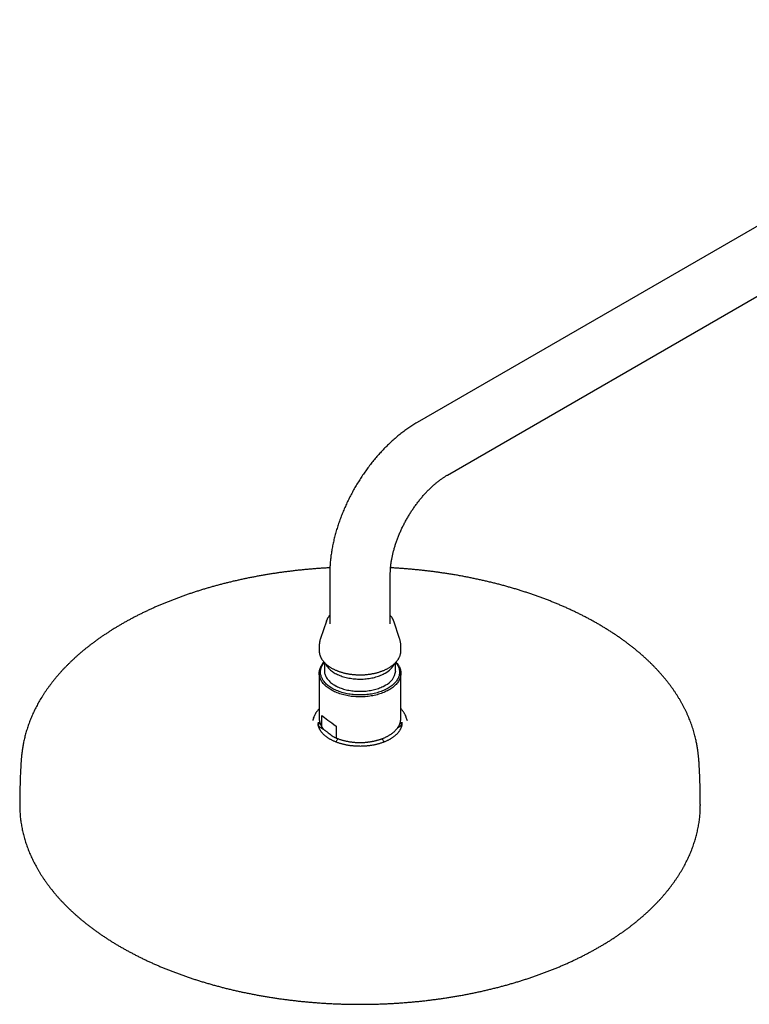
# Model space of a CAD drawing. Header units: millimetres. Extents: x 8 to 1577, y 12 to 2536.
# Tile 22 of 54: x 1059 to 1274, y 926 to 1215. Entities that reach past the tile are written whole.
import ezdxf

# ---------------------------------------------------------------- set-up
doc = ezdxf.new("R2010")
doc.units = ezdxf.units.MM

msp = doc.modelspace()

# ---------------------------------------------------------------- linework, layer by layer
at = {"color": 7, "linetype": 'Continuous', "lineweight": 30}
for p, q in [((1381.17, 1214.81), (1176.11, 1096.43)), ((1185.01, 1081.02), (1390.07, 1199.4)), ((1150.45, 1051.98), (1150.45, 1037.29)), ((1168.25, 1037.29), (1168.25, 1051.98)), ((1149.45, 1038.15), (1147.73, 1033)), ((1149.45, 1038.15), (1149.46, 1038.17)), ((1170.96, 1033), (1169.24, 1038.15)), ((1169.24, 1038.15), (1169.24, 1038.15)), ((1147.35, 1030.65), (1147.35, 1029.45)), ((1171.35, 1029.45), (1171.35, 1030.65)), ((1148.87, 1025.97), (1148.87, 1023.55)), ((1169.82, 1023.55), (1169.82, 1025.97)), ((1147.35, 1022.8), (1147.35, 1009.6)), ((1171.35, 1009.6), (1171.35, 1022.8)), ((1151.94, 1019.27), (1152.3, 1019.06)), ((1166.39, 1019.06), (1166.76, 1019.27)), ((1145.74, 1009.82), (1145.49, 1009.04)), ((1147.35, 1009.6), (1147.35, 1009.6)), ((1148.16, 1007.09), (1148.16, 1010.4)), ((1171.35, 1009.6), (1171.35, 1009.61)), ((1172.94, 1009.84), (1172.95, 1009.82)), ((1173.21, 1009.04), (1172.95, 1009.82)), ((1147.14, 1007.29), (1148.62, 1006.43)), ((1152.37, 1007.28), (1152.37, 1003.97)), ((1170.47, 1006.91), (1171.57, 1007.54))]:
    msp.add_line(p, q, dxfattribs=at)
at = {"color": 7, "linetype": 'Continuous', "lineweight": 30, "flags": 128}
for points in [[(1147.35, 1029.45), (1147.35, 1029.35), (1147.35, 1029.24)], [(1171.34, 1029.25), (1171.35, 1029.41), (1171.35, 1029.45)], [(1166.71, 1017.33), (1166.35, 1017.17), (1165.97, 1017.02), (1165.59, 1016.88), (1165.19, 1016.75), (1164.79, 1016.62), (1164.38, 1016.51), (1163.96, 1016.4), (1163.53, 1016.31), (1163.1, 1016.22), (1162.67, 1016.14), (1162.23, 1016.07), (1161.78, 1016.02), (1161.33, 1015.97), (1160.88, 1015.93), (1160.42, 1015.9), (1159.97, 1015.88), (1159.51, 1015.87), (1159.05, 1015.87), (1158.6, 1015.88), (1158.14, 1015.91), (1157.69, 1015.94), (1157.24, 1015.98), (1156.79, 1016.03), (1156.35, 1016.09), (1155.91, 1016.16), (1155.47, 1016.24), (1155.04, 1016.33), (1154.62, 1016.43), (1154.2, 1016.54), (1153.79, 1016.66), (1153.39, 1016.78), (1153, 1016.92), (1152.62, 1017.06), (1152.24, 1017.22), (1151.88, 1017.38), (1151.53, 1017.54), (1151.19, 1017.72), (1150.86, 1017.9), (1150.54, 1018.09), (1150.24, 1018.29), (1149.95, 1018.49), (1149.67, 1018.7), (1149.41, 1018.92), (1149.16, 1019.14), (1148.92, 1019.37), (1148.7, 1019.6), (1148.5, 1019.83), (1148.31, 1020.07), (1148.14, 1020.32), (1147.99, 1020.57), (1147.85, 1020.82), (1147.72, 1021.07), (1147.62, 1021.33), (1147.53, 1021.59), (1147.46, 1021.85), (1147.41, 1022.11), (1147.37, 1022.37), (1147.35, 1022.64), (1147.35, 1022.9), (1147.36, 1023.16), (1147.4, 1023.43), (1147.45, 1023.69), (1147.51, 1023.95), (1147.6, 1024.21), (1147.7, 1024.47), (1147.82, 1024.72), (1147.95, 1024.97), (1148.11, 1025.22), (1148.27, 1025.47), (1148.46, 1025.71), (1148.66, 1025.95), (1148.77, 1026.07)], [(1169.84, 1025.98), (1169.9, 1025.91), (1170.08, 1025.67), (1170.24, 1025.43), (1170.39, 1025.18), (1170.52, 1024.93), (1170.63, 1024.68), (1170.72, 1024.43), (1170.8, 1024.17), (1170.87, 1023.91), (1170.91, 1023.66), (1170.94, 1023.4), (1170.95, 1023.14), (1170.94, 1022.88), (1170.91, 1022.62), (1170.87, 1022.36), (1170.81, 1022.1), (1170.73, 1021.85), (1170.64, 1021.59), (1170.53, 1021.34), (1170.4, 1021.09), (1170.25, 1020.85), (1170.09, 1020.6), (1169.92, 1020.37), (1169.72, 1020.13), (1169.51, 1019.9), (1169.29, 1019.68), (1169.05, 1019.46), (1168.8, 1019.24), (1168.53, 1019.03), (1168.25, 1018.83), (1167.95, 1018.63), (1167.64, 1018.44), (1167.32, 1018.26), (1166.99, 1018.09), (1166.65, 1017.92), (1166.29, 1017.76), (1165.92, 1017.61), (1165.55, 1017.47), (1165.16, 1017.33), (1164.77, 1017.21), (1164.37, 1017.09), (1163.96, 1016.98), (1163.54, 1016.88), (1163.12, 1016.79), (1162.69, 1016.71), (1162.26, 1016.64), (1161.82, 1016.58), (1161.38, 1016.53), (1160.94, 1016.49), (1160.49, 1016.46), (1160.04, 1016.44), (1159.59, 1016.43), (1159.14, 1016.43), (1158.69, 1016.44), (1158.24, 1016.46), (1157.8, 1016.49), (1157.35, 1016.53), (1156.91, 1016.58), (1156.47, 1016.64), (1156.04, 1016.71), (1155.61, 1016.79), (1155.19, 1016.87), (1154.77, 1016.97), (1154.36, 1017.08), (1153.96, 1017.19), (1153.56, 1017.32), (1153.18, 1017.45), (1152.8, 1017.6), (1152.44, 1017.75), (1152.08, 1017.91), (1151.73, 1018.07), (1151.4, 1018.25), (1151.08, 1018.43), (1150.77, 1018.62), (1150.47, 1018.81), (1150.19, 1019.01), (1149.92, 1019.22), (1149.67, 1019.44), (1149.43, 1019.65), (1149.2, 1019.88), (1148.99, 1020.11), (1148.79, 1020.34), (1148.62, 1020.58), (1148.45, 1020.82), (1148.31, 1021.07), (1148.18, 1021.32), (1148.06, 1021.57), (1147.97, 1021.82), (1147.89, 1022.08), (1147.83, 1022.34), (1147.78, 1022.59), (1147.76, 1022.85), (1147.75, 1023.11), (1147.75, 1023.37), (1147.78, 1023.63), (1147.82, 1023.89), (1147.88, 1024.15), (1147.96, 1024.4), (1148.05, 1024.66), (1148.17, 1024.91), (1148.29, 1025.16), (1148.44, 1025.4), (1148.6, 1025.65), (1148.78, 1025.89), (1148.86, 1025.98)], [(1149.2, 1025.63), (1149.26, 1025.49), (1149.39, 1025.26), (1149.53, 1025.02), (1149.69, 1024.79), (1149.86, 1024.57), (1150.05, 1024.35), (1150.25, 1024.13), (1150.47, 1023.92), (1150.71, 1023.71), (1150.96, 1023.51), (1151.22, 1023.32), (1151.5, 1023.13), (1151.79, 1022.95), (1152.09, 1022.77), (1152.4, 1022.61), (1152.73, 1022.45), (1153.07, 1022.3), (1153.41, 1022.15), (1153.77, 1022.02), (1154.14, 1021.89), (1154.51, 1021.77), (1154.9, 1021.66), (1155.29, 1021.56), (1155.68, 1021.47), (1156.09, 1021.39), (1156.5, 1021.32), (1156.91, 1021.25), (1157.33, 1021.2), (1157.75, 1021.16), (1158.17, 1021.13), (1158.6, 1021.1), (1159.03, 1021.09), (1159.45, 1021.09), (1159.88, 1021.1), (1160.31, 1021.11), (1160.73, 1021.14), (1161.15, 1021.18), (1161.57, 1021.23), (1161.99, 1021.28), (1162.4, 1021.35), (1162.81, 1021.43), (1163.21, 1021.51), (1163.6, 1021.61), (1163.99, 1021.72), (1164.37, 1021.83), (1164.74, 1021.95), (1165.1, 1022.08), (1165.45, 1022.22), (1165.8, 1022.37), (1166.13, 1022.53), (1166.45, 1022.69), (1166.76, 1022.86)], [(1169.92, 1026.07), (1170.09, 1025.88), (1170.29, 1025.64), (1170.47, 1025.4), (1170.63, 1025.15), (1170.78, 1024.9), (1170.91, 1024.65), (1171.02, 1024.4), (1171.12, 1024.14), (1171.2, 1023.88), (1171.26, 1023.62), (1171.31, 1023.36), (1171.34, 1023.09), (1171.35, 1022.83), (1171.34, 1022.56), (1171.32, 1022.3), (1171.27, 1022.04), (1171.22, 1021.78), (1171.14, 1021.52), (1171.05, 1021.26), (1170.94, 1021), (1170.81, 1020.75), (1170.67, 1020.5), (1170.51, 1020.25), (1170.33, 1020.01), (1170.14, 1019.77), (1169.93, 1019.53), (1169.71, 1019.3), (1169.47, 1019.08), (1169.22, 1018.86), (1168.95, 1018.64), (1168.67, 1018.44), (1168.37, 1018.23), (1168.07, 1018.04), (1167.75, 1017.85), (1167.41, 1017.67), (1167.07, 1017.5), (1166.71, 1017.33)], [(1148.87, 1023.55), (1148.87, 1023.36), (1148.9, 1023.12), (1148.93, 1022.87), (1148.99, 1022.63), (1149.07, 1022.38), (1149.16, 1022.14), (1149.26, 1021.9), (1149.39, 1021.67), (1149.53, 1021.44), (1149.69, 1021.21), (1149.86, 1020.98), (1150.05, 1020.76), (1150.25, 1020.54), (1150.47, 1020.33), (1150.71, 1020.12), (1150.96, 1019.92), (1151.22, 1019.73), (1151.5, 1019.54), (1151.79, 1019.36), (1152.09, 1019.19), (1152.4, 1019.02), (1152.73, 1018.86), (1153.07, 1018.71), (1153.41, 1018.56), (1153.77, 1018.43), (1154.14, 1018.3), (1154.51, 1018.18), (1154.9, 1018.07), (1155.29, 1017.97), (1155.68, 1017.88), (1156.09, 1017.8), (1156.5, 1017.73), (1156.91, 1017.67), (1157.33, 1017.61), (1157.75, 1017.57), (1158.17, 1017.54), (1158.6, 1017.52), (1159.03, 1017.5), (1159.45, 1017.5), (1159.88, 1017.51), (1160.31, 1017.53), (1160.73, 1017.55), (1161.15, 1017.59), (1161.57, 1017.64), (1161.99, 1017.7), (1162.4, 1017.76), (1162.81, 1017.84), (1163.21, 1017.93), (1163.6, 1018.02), (1163.99, 1018.13), (1164.37, 1018.24), (1164.74, 1018.36), (1165.1, 1018.49), (1165.45, 1018.63), (1165.8, 1018.78), (1166.13, 1018.94), (1166.45, 1019.1), (1166.76, 1019.27)], [(1145.69, 1009.65), (1145.77, 1009.91), (1145.82, 1010.04)], [(1059.35, 984.21), (1059.35, 984.13), (1059.35, 983.86)], [(1259.34, 983.87), (1259.35, 984.13), (1259.35, 984.21)]]:
    msp.add_lwpolyline(points, dxfattribs=at)
at = {"color": 7, "linetype": 'Continuous', "lineweight": 30}
for centre, radius, start, end in [((1163.85, 1028.47), 6.32, 297.3698, 333.3279), ((1164.61, 1024.05), 5.24, 294.1604, 354.5195), ((1151.12, 1008.3), 4.12, 178.3431, 184.253), ((1151.56, 1006.64), 4.53, 154.6162, 169.8291), ((1167.13, 1006.64), 4.54, 9.9884, 25.3906), ((1167.57, 1008.3), 4.12, 355.7438, 1.6647)]:
    msp.add_arc(centre, radius, start, end, dxfattribs=at)
msp.add_ellipse((1159.35, 1003.53), major_axis=(11.99, -7.76), ratio=0.053572, start_param=3.547703, end_param=4.127077, dxfattribs=at)
for points, knots in [([(1176.11, 1096.43), (1176, 1096.37), (1175.69, 1096.19), (1175.17, 1095.88), (1174.57, 1095.5), (1173.98, 1095.11), (1173.39, 1094.71), (1172.8, 1094.29), (1172.21, 1093.87), (1171.63, 1093.43), (1171.06, 1092.98), (1170.49, 1092.52), (1169.92, 1092.04), (1169.36, 1091.56), (1168.81, 1091.07), (1168.26, 1090.56), (1167.72, 1090.05), (1167.18, 1089.52), (1166.65, 1088.99), (1166.12, 1088.45), (1165.6, 1087.89), (1165.09, 1087.33), (1164.58, 1086.76), (1164.08, 1086.19), (1163.59, 1085.6), (1163.1, 1085.01), (1162.62, 1084.4), (1162.15, 1083.8), (1161.69, 1083.18), (1161.23, 1082.56), (1160.78, 1081.93), (1160.34, 1081.29), (1159.9, 1080.65), (1159.48, 1080), (1159.06, 1079.34), (1158.65, 1078.68), (1158.25, 1078.02), (1157.85, 1077.34), (1157.47, 1076.67), (1157.09, 1075.99), (1156.72, 1075.3), (1156.37, 1074.61), (1156.02, 1073.92), (1155.68, 1073.22), (1155.35, 1072.52), (1155.03, 1071.81), (1154.72, 1071.11), (1154.41, 1070.4), (1154.12, 1069.68), (1153.84, 1068.97), (1153.57, 1068.25), (1153.31, 1067.53), (1153.06, 1066.81), (1152.82, 1066.08), (1152.59, 1065.36), (1152.37, 1064.63), (1152.16, 1063.91), (1151.97, 1063.18), (1151.78, 1062.45), (1151.61, 1061.72), (1151.45, 1060.99), (1151.3, 1060.27), (1151.16, 1059.54), (1151.03, 1058.81), (1150.92, 1058.09), (1150.81, 1057.36), (1150.72, 1056.64), (1150.64, 1055.92), (1150.58, 1055.2), (1150.53, 1054.48), (1150.49, 1053.77), (1150.46, 1053.06), (1150.45, 1052.46), (1150.45, 1052.11), (1150.45, 1051.98)], [0, 0, 0, 0, 0.007842, 0.022061, 0.036277, 0.050494, 0.06471, 0.078922, 0.093127, 0.107323, 0.121509, 0.135684, 0.149847, 0.163996, 0.178131, 0.192251, 0.206358, 0.220449, 0.234526, 0.248589, 0.262638, 0.276674, 0.290696, 0.304706, 0.318705, 0.332692, 0.346668, 0.360635, 0.374594, 0.388544, 0.402487, 0.416424, 0.430355, 0.444281, 0.458204, 0.472125, 0.486043, 0.49996, 0.513878, 0.527796, 0.541716, 0.555638, 0.569564, 0.583493, 0.597428, 0.61137, 0.625318, 0.639274, 0.653239, 0.667213, 0.681199, 0.695195, 0.709203, 0.723225, 0.73726, 0.751309, 0.765374, 0.779453, 0.793549, 0.807661, 0.821789, 0.835934, 0.850096, 0.864275, 0.878469, 0.89268, 0.906905, 0.921144, 0.935396, 0.94966, 0.963932, 0.978211, 0.992495, 1, 1, 1, 1]), ([(1168.25, 1051.98), (1168.25, 1052.05), (1168.25, 1052.25), (1168.25, 1052.58), (1168.27, 1052.98), (1168.29, 1053.39), (1168.33, 1053.81), (1168.37, 1054.24), (1168.42, 1054.68), (1168.47, 1055.13), (1168.54, 1055.59), (1168.62, 1056.05), (1168.7, 1056.52), (1168.8, 1057), (1168.9, 1057.48), (1169.01, 1057.97), (1169.13, 1058.46), (1169.27, 1058.96), (1169.41, 1059.47), (1169.56, 1059.97), (1169.72, 1060.48), (1169.88, 1061), (1170.06, 1061.51), (1170.25, 1062.03), (1170.45, 1062.55), (1170.65, 1063.07), (1170.86, 1063.59), (1171.09, 1064.12), (1171.32, 1064.64), (1171.56, 1065.16), (1171.8, 1065.68), (1172.06, 1066.2), (1172.32, 1066.71), (1172.59, 1067.23), (1172.87, 1067.74), (1173.15, 1068.25), (1173.45, 1068.75), (1173.75, 1069.25), (1174.05, 1069.75), (1174.36, 1070.24), (1174.68, 1070.72), (1175, 1071.2), (1175.33, 1071.67), (1175.66, 1072.14), (1176, 1072.6), (1176.34, 1073.05), (1176.69, 1073.5), (1177.04, 1073.93), (1177.39, 1074.36), (1177.75, 1074.78), (1178.11, 1075.19), (1178.47, 1075.59), (1178.84, 1075.98), (1179.2, 1076.37), (1179.57, 1076.74), (1179.93, 1077.1), (1180.3, 1077.45), (1180.67, 1077.79), (1181.04, 1078.12), (1181.4, 1078.44), (1181.77, 1078.74), (1182.13, 1079.04), (1182.49, 1079.32), (1182.85, 1079.59), (1183.21, 1079.85), (1183.56, 1080.1), (1183.91, 1080.34), (1184.26, 1080.56), (1184.59, 1080.77), (1184.84, 1080.92), (1184.98, 1081), (1185.01, 1081.02)], [0, 0, 0, 0, 0.007492, 0.021715, 0.035968, 0.05026, 0.06459, 0.078961, 0.093371, 0.107822, 0.122313, 0.136843, 0.151412, 0.166019, 0.180663, 0.195343, 0.210057, 0.224805, 0.239585, 0.254396, 0.269236, 0.284103, 0.298996, 0.313914, 0.328854, 0.343815, 0.358795, 0.373793, 0.388806, 0.403834, 0.418874, 0.433925, 0.448984, 0.46405, 0.479122, 0.494198, 0.509275, 0.524352, 0.539427, 0.554498, 0.569563, 0.58462, 0.599669, 0.614706, 0.62973, 0.64474, 0.659734, 0.674709, 0.689665, 0.7046, 0.719512, 0.734398, 0.749259, 0.764092, 0.778895, 0.793667, 0.808407, 0.823113, 0.837783, 0.852418, 0.867015, 0.881574, 0.896094, 0.910574, 0.925013, 0.939412, 0.953771, 0.968089, 0.982368, 0.995839, 1, 1, 1, 1]), ([(1150.49, 1053.79), (1150.2, 1053.78), (1149.54, 1053.74), (1148.52, 1053.68), (1147.4, 1053.6), (1146.28, 1053.52), (1145.15, 1053.43), (1144.02, 1053.33), (1142.88, 1053.23), (1141.74, 1053.11), (1140.59, 1052.99), (1139.45, 1052.85), (1138.3, 1052.71), (1137.15, 1052.57), (1136, 1052.41), (1134.86, 1052.24), (1133.71, 1052.07), (1132.56, 1051.89), (1131.42, 1051.7), (1130.28, 1051.5), (1129.14, 1051.29), (1128.01, 1051.08), (1126.87, 1050.86), (1125.74, 1050.62), (1124.62, 1050.39), (1123.5, 1050.14), (1122.38, 1049.88), (1121.26, 1049.62), (1120.16, 1049.35), (1119.05, 1049.07), (1117.95, 1048.78), (1116.86, 1048.48), (1115.77, 1048.18), (1114.69, 1047.87), (1113.61, 1047.55), (1112.54, 1047.22), (1111.48, 1046.89), (1110.42, 1046.55), (1109.37, 1046.2), (1108.33, 1045.84), (1107.29, 1045.47), (1106.26, 1045.1), (1105.24, 1044.72), (1104.23, 1044.33), (1103.22, 1043.94), (1102.22, 1043.54), (1101.23, 1043.13), (1100.25, 1042.71), (1099.28, 1042.29), (1098.32, 1041.86), (1097.36, 1041.42), (1096.41, 1040.97), (1095.48, 1040.52), (1094.55, 1040.07), (1093.63, 1039.6), (1092.72, 1039.13), (1091.83, 1038.65), (1090.94, 1038.17), (1090.06, 1037.68), (1089.19, 1037.18), (1088.33, 1036.68), (1087.49, 1036.17), (1086.65, 1035.65), (1085.83, 1035.13), (1085.01, 1034.6), (1084.21, 1034.07), (1083.42, 1033.53), (1082.63, 1032.99), (1081.86, 1032.43), (1081.11, 1031.88), (1080.36, 1031.32), (1079.63, 1030.75), (1078.9, 1030.18), (1078.19, 1029.6), (1077.5, 1029.02), (1076.81, 1028.43), (1076.14, 1027.84), (1075.47, 1027.24), (1074.83, 1026.64), (1074.19, 1026.03), (1073.57, 1025.42), (1072.96, 1024.8), (1072.36, 1024.18), (1071.77, 1023.56), (1071.2, 1022.93), (1070.65, 1022.29), (1070.1, 1021.65), (1069.57, 1021.01), (1069.05, 1020.37), (1068.55, 1019.72), (1068.06, 1019.06), (1067.58, 1018.41), (1067.11, 1017.74), (1066.66, 1017.08), (1066.23, 1016.41), (1065.81, 1015.74), (1065.4, 1015.06), (1065, 1014.39), (1064.62, 1013.71), (1064.26, 1013.02), (1063.91, 1012.33), (1063.57, 1011.64), (1063.24, 1010.95), (1062.94, 1010.25), (1062.64, 1009.56), (1062.36, 1008.85), (1062.09, 1008.15), (1061.84, 1007.45), (1061.61, 1006.74), (1061.39, 1006.04), (1061.18, 1005.34), (1060.99, 1004.64), (1060.81, 1003.95), (1060.65, 1003.27), (1060.51, 1002.61), (1060.39, 1001.97), (1060.28, 1001.36), (1060.18, 1000.77), (1060.1, 1000.23), (1060.03, 999.72), (1059.97, 999.24), (1059.92, 998.8), (1059.88, 998.39), (1059.84, 998), (1059.81, 997.64), (1059.78, 997.3), (1059.76, 996.97), (1059.74, 996.66), (1059.72, 996.46), (1059.72, 996.36)], [0, 0, 0, 0, 0.006041, 0.013773, 0.021585, 0.029465, 0.037404, 0.045392, 0.053425, 0.061496, 0.069601, 0.077736, 0.085899, 0.094085, 0.102293, 0.110522, 0.118768, 0.127031, 0.135308, 0.1436, 0.151905, 0.160221, 0.168548, 0.176885, 0.185232, 0.193587, 0.201951, 0.210322, 0.218701, 0.227086, 0.235477, 0.243874, 0.252277, 0.260684, 0.269097, 0.277514, 0.285936, 0.294361, 0.30279, 0.311223, 0.31966, 0.328099, 0.336541, 0.344987, 0.353435, 0.361885, 0.370338, 0.378793, 0.38725, 0.395709, 0.404169, 0.412632, 0.421096, 0.429561, 0.438028, 0.446496, 0.454965, 0.463435, 0.471905, 0.480377, 0.48885, 0.497323, 0.505796, 0.51427, 0.522744, 0.531219, 0.539694, 0.548168, 0.556643, 0.565117, 0.573592, 0.582066, 0.590539, 0.599012, 0.607484, 0.615956, 0.624427, 0.632896, 0.641365, 0.649832, 0.658298, 0.666763, 0.675226, 0.683687, 0.692146, 0.700603, 0.709057, 0.717509, 0.725959, 0.734405, 0.742848, 0.751287, 0.759723, 0.768154, 0.77658, 0.785001, 0.793417, 0.801825, 0.810227, 0.81862, 0.827003, 0.835374, 0.843733, 0.852075, 0.860398, 0.868696, 0.876965, 0.885196, 0.893376, 0.901492, 0.909521, 0.917432, 0.925186, 0.932731, 0.940002, 0.946931, 0.953452, 0.959516, 0.965098, 0.970198, 0.974838, 0.979052, 0.982881, 0.986367, 0.989551, 0.992472, 0.995165, 0.997663, 1, 1, 1, 1]), ([(1258.97, 996.36), (1258.97, 996.45), (1258.96, 996.64), (1258.94, 996.93), (1258.92, 997.23), (1258.89, 997.54), (1258.86, 997.87), (1258.83, 998.22), (1258.8, 998.59), (1258.75, 998.99), (1258.7, 999.41), (1258.64, 999.87), (1258.58, 1000.36), (1258.49, 1000.89), (1258.4, 1001.46), (1258.29, 1002.06), (1258.16, 1002.71), (1258.01, 1003.4), (1257.84, 1004.11), (1257.65, 1004.85), (1257.44, 1005.61), (1257.2, 1006.38), (1256.95, 1007.15), (1256.68, 1007.92), (1256.4, 1008.7), (1256.09, 1009.46), (1255.77, 1010.23), (1255.43, 1010.99), (1255.08, 1011.74), (1254.71, 1012.49), (1254.32, 1013.23), (1253.92, 1013.97), (1253.51, 1014.71), (1253.07, 1015.43), (1252.63, 1016.16), (1252.17, 1016.87), (1251.69, 1017.59), (1251.2, 1018.29), (1250.69, 1018.99), (1250.17, 1019.69), (1249.63, 1020.38), (1249.08, 1021.07), (1248.51, 1021.75), (1247.93, 1022.43), (1247.34, 1023.1), (1246.73, 1023.76), (1246.11, 1024.42), (1245.47, 1025.07), (1244.82, 1025.72), (1244.15, 1026.37), (1243.47, 1027), (1242.78, 1027.64), (1242.08, 1028.26), (1241.36, 1028.88), (1240.62, 1029.5), (1239.88, 1030.11), (1239.12, 1030.71), (1238.35, 1031.3), (1237.56, 1031.9), (1236.77, 1032.48), (1235.96, 1033.06), (1235.13, 1033.63), (1234.3, 1034.19), (1233.45, 1034.75), (1232.59, 1035.3), (1231.72, 1035.85), (1230.84, 1036.39), (1229.95, 1036.92), (1229.04, 1037.45), (1228.12, 1037.96), (1227.19, 1038.48), (1226.25, 1038.98), (1225.3, 1039.48), (1224.34, 1039.97), (1223.37, 1040.45), (1222.38, 1040.92), (1221.39, 1041.39), (1220.38, 1041.85), (1219.37, 1042.31), (1218.34, 1042.75), (1217.31, 1043.19), (1216.26, 1043.62), (1215.21, 1044.04), (1214.15, 1044.46), (1213.07, 1044.86), (1211.99, 1045.26), (1210.9, 1045.65), (1209.8, 1046.03), (1208.69, 1046.41), (1207.57, 1046.77), (1206.45, 1047.13), (1205.31, 1047.48), (1204.17, 1047.82), (1203.02, 1048.15), (1201.86, 1048.48), (1200.69, 1048.79), (1199.51, 1049.1), (1198.33, 1049.4), (1197.14, 1049.69), (1195.94, 1049.97), (1194.74, 1050.24), (1193.52, 1050.5), (1192.3, 1050.76), (1191.08, 1051), (1189.84, 1051.24), (1188.6, 1051.47), (1187.35, 1051.69), (1186.1, 1051.89), (1184.88, 1052.09), (1183.69, 1052.26), (1182.55, 1052.43), (1181.41, 1052.58), (1180.26, 1052.73), (1179.11, 1052.87), (1177.96, 1053), (1176.8, 1053.13), (1175.65, 1053.24), (1174.49, 1053.35), (1173.33, 1053.45), (1172.17, 1053.54), (1171.01, 1053.62), (1169.85, 1053.7), (1168.95, 1053.75), (1168.45, 1053.78), (1168.32, 1053.78)], [0, 0, 0, 0, 0.002154, 0.004479, 0.006963, 0.009632, 0.012515, 0.015643, 0.019051, 0.022775, 0.026857, 0.031339, 0.036265, 0.041679, 0.047616, 0.054098, 0.061123, 0.068661, 0.07665, 0.085007, 0.09364, 0.102467, 0.111421, 0.120453, 0.129531, 0.138632, 0.147743, 0.156854, 0.165961, 0.17506, 0.184149, 0.193229, 0.202297, 0.211355, 0.220403, 0.22944, 0.238467, 0.247486, 0.256496, 0.265497, 0.274491, 0.283478, 0.292458, 0.301432, 0.3104, 0.319362, 0.328319, 0.337272, 0.346219, 0.355163, 0.364102, 0.373038, 0.381971, 0.3909, 0.399826, 0.40875, 0.417671, 0.426589, 0.435506, 0.444421, 0.453334, 0.462245, 0.471155, 0.480064, 0.488971, 0.497878, 0.506784, 0.51569, 0.524595, 0.5335, 0.542405, 0.55131, 0.560216, 0.569121, 0.578028, 0.586935, 0.595843, 0.604752, 0.613662, 0.622574, 0.631488, 0.640403, 0.649321, 0.658241, 0.667163, 0.676088, 0.685017, 0.693948, 0.702883, 0.711822, 0.720766, 0.729713, 0.738666, 0.747624, 0.756588, 0.765558, 0.774535, 0.783519, 0.792511, 0.801511, 0.810521, 0.819541, 0.828573, 0.837616, 0.846673, 0.855744, 0.864832, 0.873937, 0.883063, 0.891257, 0.899451, 0.907643, 0.915832, 0.924019, 0.932203, 0.940384, 0.948561, 0.956732, 0.964897, 0.973054, 0.981202, 0.989335, 0.997451, 1, 1, 1, 1]), ([(1150.45, 1039.8), (1150.43, 1039.79), (1150.35, 1039.7), (1150.22, 1039.54), (1150.05, 1039.32), (1149.9, 1039.1), (1149.77, 1038.87), (1149.65, 1038.64), (1149.55, 1038.41), (1149.48, 1038.25), (1149.46, 1038.17), (1149.46, 1038.17)], [0, 0, 0, 0, 0.034542, 0.173158, 0.31146, 0.449384, 0.586869, 0.723864, 0.86033, 0.996249, 1, 1, 1, 1]), ([(1169.24, 1038.15), (1169.23, 1038.18), (1169.19, 1038.29), (1169.12, 1038.48), (1169.01, 1038.7), (1168.89, 1038.93), (1168.75, 1039.15), (1168.6, 1039.37), (1168.43, 1039.59), (1168.31, 1039.73), (1168.25, 1039.8), (1168.25, 1039.8)], [0, 0, 0, 0, 0.051704, 0.185317, 0.319419, 0.45404, 0.58918, 0.724822, 0.860927, 0.997446, 1, 1, 1, 1]), ([(1147.73, 1033), (1147.72, 1032.95), (1147.66, 1032.79), (1147.58, 1032.51), (1147.5, 1032.18), (1147.44, 1031.84), (1147.39, 1031.5), (1147.36, 1031.16), (1147.35, 1030.88), (1147.35, 1030.71), (1147.35, 1030.65)], [0, 0, 0, 0, 0.070939, 0.215939, 0.360022, 0.503306, 0.64591, 0.787947, 0.929531, 1, 1, 1, 1]), ([(1171.35, 1030.65), (1171.35, 1030.67), (1171.35, 1030.81), (1171.34, 1031.05), (1171.31, 1031.39), (1171.27, 1031.72), (1171.21, 1032.05), (1171.14, 1032.38), (1171.06, 1032.7), (1170.99, 1032.91), (1170.96, 1033.01)], [0, 0, 0, 0, 0.024954, 0.165959, 0.306787, 0.447541, 0.588334, 0.729285, 0.870511, 1, 1, 1, 1]), ([(1147.35, 1029.23), (1147.36, 1029.16), (1147.37, 1029.01), (1147.4, 1028.76), (1147.45, 1028.51), (1147.51, 1028.25), (1147.59, 1028), (1147.69, 1027.75), (1147.8, 1027.5), (1147.92, 1027.25), (1148.06, 1027.01), (1148.22, 1026.77), (1148.39, 1026.53), (1148.57, 1026.3), (1148.77, 1026.07), (1148.99, 1025.84), (1149.21, 1025.62), (1149.45, 1025.41), (1149.71, 1025.2), (1149.97, 1025), (1150.25, 1024.8), (1150.54, 1024.61), (1150.84, 1024.42), (1151.16, 1024.24), (1151.48, 1024.07), (1151.81, 1023.91), (1152.15, 1023.75), (1152.51, 1023.6), (1152.87, 1023.46), (1153.24, 1023.33), (1153.61, 1023.2), (1154, 1023.09), (1154.39, 1022.98), (1154.79, 1022.88), (1155.19, 1022.78), (1155.6, 1022.7), (1156.01, 1022.62), (1156.43, 1022.56), (1156.85, 1022.5), (1157.28, 1022.45), (1157.7, 1022.41), (1158.13, 1022.38), (1158.56, 1022.36), (1159, 1022.35), (1159.43, 1022.35), (1159.86, 1022.35), (1160.29, 1022.37), (1160.72, 1022.39), (1161.15, 1022.43), (1161.58, 1022.47), (1162, 1022.52), (1162.42, 1022.58), (1162.84, 1022.65), (1163.25, 1022.73), (1163.66, 1022.82), (1164.06, 1022.91), (1164.45, 1023.02), (1164.84, 1023.13), (1165.22, 1023.25), (1165.6, 1023.38), (1165.96, 1023.51), (1166.32, 1023.66), (1166.67, 1023.81), (1167.01, 1023.97), (1167.34, 1024.14), (1167.66, 1024.31), (1167.97, 1024.49), (1168.26, 1024.68), (1168.55, 1024.87), (1168.82, 1025.07), (1169.08, 1025.28), (1169.33, 1025.49), (1169.57, 1025.71), (1169.79, 1025.93), (1170, 1026.16), (1170.19, 1026.39), (1170.37, 1026.63), (1170.54, 1026.87), (1170.69, 1027.11), (1170.83, 1027.36), (1170.95, 1027.61), (1171.05, 1027.86), (1171.14, 1028.11), (1171.21, 1028.37), (1171.27, 1028.63), (1171.31, 1028.88), (1171.33, 1029.09), (1171.34, 1029.2), (1171.34, 1029.23)], [0, 0, 0, 0, 0.00929, 0.020717, 0.032155, 0.043612, 0.055092, 0.066603, 0.078146, 0.089724, 0.101338, 0.112986, 0.124667, 0.136378, 0.148115, 0.159875, 0.171654, 0.183449, 0.195256, 0.207071, 0.218893, 0.230719, 0.242546, 0.254375, 0.266202, 0.278027, 0.289849, 0.301669, 0.313485, 0.325298, 0.337108, 0.348913, 0.360716, 0.372515, 0.384311, 0.396105, 0.407895, 0.419684, 0.43147, 0.443255, 0.455038, 0.466819, 0.4786, 0.490381, 0.502161, 0.513941, 0.525721, 0.537502, 0.549284, 0.561067, 0.572851, 0.584637, 0.596425, 0.608215, 0.620008, 0.631804, 0.643603, 0.655406, 0.667212, 0.679022, 0.690836, 0.702654, 0.714476, 0.726302, 0.738132, 0.749965, 0.761801, 0.77364, 0.78548, 0.797319, 0.809156, 0.820989, 0.832815, 0.844632, 0.856435, 0.868222, 0.879989, 0.891731, 0.903444, 0.915126, 0.926774, 0.938385, 0.94996, 0.961498, 0.973004, 0.98448, 0.995933, 1, 1, 1, 1]), ([(1147.35, 1012.35), (1147.33, 1012.34), (1147.23, 1012.24), (1147.07, 1012.06), (1146.86, 1011.81), (1146.66, 1011.56), (1146.48, 1011.3), (1146.31, 1011.04), (1146.16, 1010.77), (1146.02, 1010.5), (1145.91, 1010.27), (1145.85, 1010.12), (1145.83, 1010.06)], [0, 0, 0, 0, 0.023763, 0.13758, 0.251237, 0.3647, 0.477933, 0.590902, 0.703575, 0.815925, 0.927934, 1, 1, 1, 1]), ([(1147.35, 1009.6), (1147.35, 1009.58), (1147.35, 1009.47), (1147.36, 1009.28), (1147.38, 1009.02), (1147.43, 1008.76), (1147.49, 1008.49), (1147.56, 1008.23), (1147.66, 1007.97), (1147.77, 1007.71), (1147.89, 1007.45), (1148.04, 1007.19), (1148.17, 1006.97), (1148.27, 1006.84), (1148.3, 1006.8)], [0, 0, 0, 0, 0.019783, 0.109286, 0.199331, 0.289989, 0.381335, 0.473428, 0.566314, 0.660021, 0.754557, 0.849911, 0.946051, 1, 1, 1, 1]), ([(1159.35, 1002.47), (1159.5, 1002.47), (1159.71, 1002.47), (1160.01, 1002.48), (1160.28, 1002.49), (1160.59, 1002.5), (1160.92, 1002.53), (1161.26, 1002.56), (1161.61, 1002.59), (1161.97, 1002.64), (1162.33, 1002.69), (1162.7, 1002.75), (1163.06, 1002.81), (1163.43, 1002.89), (1163.79, 1002.97), (1164.15, 1003.06), (1164.51, 1003.15), (1164.87, 1003.26), (1165.22, 1003.37), (1165.56, 1003.49), (1165.9, 1003.61), (1166.24, 1003.75), (1166.56, 1003.88), (1166.88, 1004.03), (1167.19, 1004.18), (1167.49, 1004.34), (1167.79, 1004.51), (1168.07, 1004.68), (1168.35, 1004.86), (1168.61, 1005.05), (1168.87, 1005.24), (1169.11, 1005.43), (1169.35, 1005.63), (1169.57, 1005.84), (1169.78, 1006.05), (1169.98, 1006.27), (1170.16, 1006.49), (1170.34, 1006.71), (1170.5, 1006.94), (1170.65, 1007.18), (1170.78, 1007.41), (1170.9, 1007.65), (1171.01, 1007.9), (1171.1, 1008.14), (1171.18, 1008.39), (1171.24, 1008.64), (1171.29, 1008.9), (1171.33, 1009.15), (1171.34, 1009.39), (1171.34, 1009.55), (1171.35, 1009.61)], [0, 0, 0, 0, 0.024059, 0.033696, 0.049708, 0.066316, 0.084121, 0.102695, 0.121866, 0.141498, 0.161492, 0.181776, 0.202297, 0.223012, 0.243889, 0.264903, 0.286034, 0.307264, 0.32858, 0.349971, 0.371428, 0.392942, 0.414508, 0.43612, 0.457773, 0.479462, 0.501186, 0.522939, 0.544719, 0.566523, 0.588348, 0.61019, 0.632048, 0.653917, 0.675795, 0.69768, 0.719568, 0.741456, 0.763343, 0.785227, 0.807108, 0.828988, 0.850871, 0.872761, 0.894668, 0.916602, 0.938579, 0.960614, 0.982726, 1, 1, 1, 1]), ([(1172.94, 1009.84), (1172.94, 1009.85), (1172.91, 1009.95), (1172.83, 1010.14), (1172.72, 1010.41), (1172.59, 1010.68), (1172.44, 1010.94), (1172.28, 1011.2), (1172.1, 1011.46), (1171.91, 1011.71), (1171.71, 1011.96), (1171.52, 1012.18), (1171.39, 1012.31), (1171.35, 1012.35)], [0, 0, 0, 0, 0.009713, 0.11162, 0.213815, 0.316318, 0.419134, 0.52226, 0.625683, 0.729383, 0.833334, 0.937507, 1, 1, 1, 1]), ([(1145.49, 1009.04), (1145.48, 1009.04), (1145.48, 1009.01), (1145.46, 1008.98), (1145.45, 1008.95), (1145.45, 1008.94), (1145.45, 1008.94), (1145.45, 1008.94)], [0, 0, 0, 0, 0.087764, 0.359, 0.643801, 0.914579, 1, 1, 1, 1]), ([(1168.16, 1003.44), (1168.1, 1003.41), (1167.95, 1003.32), (1167.68, 1003.18), (1167.35, 1003.02), (1167.02, 1002.86), (1166.67, 1002.71), (1166.31, 1002.56), (1165.95, 1002.43), (1165.57, 1002.3), (1165.19, 1002.18), (1164.8, 1002.06), (1164.4, 1001.96), (1164, 1001.86), (1163.59, 1001.77), (1163.18, 1001.69), (1162.76, 1001.61), (1162.33, 1001.55), (1161.91, 1001.49), (1161.48, 1001.45), (1161.04, 1001.41), (1160.61, 1001.38), (1160.17, 1001.36), (1159.73, 1001.34), (1159.29, 1001.34), (1158.85, 1001.35), (1158.41, 1001.36), (1157.98, 1001.38), (1157.54, 1001.42), (1157.11, 1001.46), (1156.68, 1001.51), (1156.25, 1001.56), (1155.83, 1001.63), (1155.41, 1001.71), (1155, 1001.79), (1154.59, 1001.88), (1154.19, 1001.98), (1153.79, 1002.09), (1153.41, 1002.21), (1153.03, 1002.33), (1152.65, 1002.46), (1152.29, 1002.6), (1151.94, 1002.75), (1151.59, 1002.9), (1151.26, 1003.06), (1150.93, 1003.22), (1150.62, 1003.39), (1150.31, 1003.57), (1150.02, 1003.76), (1149.74, 1003.94), (1149.48, 1004.14), (1149.22, 1004.34), (1148.98, 1004.54), (1148.75, 1004.75), (1148.53, 1004.96), (1148.33, 1005.18), (1148.14, 1005.4), (1147.97, 1005.62), (1147.81, 1005.84), (1147.66, 1006.07), (1147.53, 1006.3), (1147.41, 1006.54), (1147.31, 1006.77), (1147.22, 1007.01), (1147.14, 1007.25), (1147.09, 1007.49), (1147.04, 1007.73), (1147.02, 1007.91), (1147.02, 1008), (1147.01, 1008.01)], [0, 0, 0, 0, 0.007954, 0.023111, 0.038271, 0.053434, 0.068601, 0.083773, 0.098949, 0.114129, 0.129314, 0.144503, 0.159697, 0.174894, 0.190095, 0.205299, 0.220507, 0.235717, 0.25093, 0.266145, 0.281362, 0.296581, 0.311801, 0.327021, 0.342242, 0.357463, 0.372684, 0.387904, 0.403123, 0.418341, 0.433557, 0.448771, 0.463983, 0.479191, 0.494397, 0.509599, 0.524798, 0.539993, 0.555183, 0.570369, 0.58555, 0.600726, 0.615897, 0.631063, 0.646224, 0.66138, 0.676532, 0.691681, 0.706826, 0.721969, 0.737111, 0.752254, 0.7674, 0.78255, 0.797709, 0.812879, 0.828064, 0.843271, 0.858503, 0.873767, 0.88907, 0.904416, 0.919813, 0.935264, 0.950773, 0.96634, 0.981963, 0.997635, 1, 1, 1, 1]), ([(1147.23, 1007.98), (1147.24, 1007.99), (1147.26, 1008.01), (1147.31, 1008.06), (1147.38, 1008.12), (1147.46, 1008.19), (1147.53, 1008.24), (1147.56, 1008.27)], [0, 0, 0, 0, 0.113226, 0.343322, 0.571981, 0.799595, 1, 1, 1, 1]), ([(1148.16, 1007.09), (1148.17, 1007.07), (1148.17, 1007.04), (1148.2, 1006.96), (1148.26, 1006.85), (1148.34, 1006.73), (1148.48, 1006.58), (1148.64, 1006.4), (1148.84, 1006.22), (1148.98, 1006.11), (1149.05, 1006.05)], [0, 0, 0, 0, 0.035407, 0.07898, 0.154217, 0.263841, 0.373982, 0.582219, 0.791119, 1, 1, 1, 1]), ([(1171.68, 1008.01), (1171.67, 1007.95), (1171.66, 1007.81), (1171.63, 1007.59), (1171.57, 1007.35), (1171.51, 1007.11), (1171.42, 1006.87), (1171.33, 1006.63), (1171.21, 1006.39), (1171.08, 1006.16), (1170.94, 1005.93), (1170.79, 1005.7), (1170.62, 1005.48), (1170.43, 1005.25), (1170.23, 1005.04), (1170.02, 1004.82), (1169.8, 1004.61), (1169.56, 1004.41), (1169.31, 1004.21), (1169.04, 1004.01), (1168.77, 1003.82), (1168.49, 1003.64), (1168.28, 1003.51), (1168.17, 1003.45), (1168.16, 1003.44)], [0, 0, 0, 0, 0.03519, 0.084438, 0.133586, 0.182598, 0.231446, 0.280118, 0.32861, 0.376928, 0.425084, 0.473096, 0.520982, 0.568761, 0.616452, 0.664072, 0.711637, 0.75916, 0.806653, 0.854127, 0.901588, 0.949044, 0.993988, 1, 1, 1, 1]), ([(1171.14, 1008.27), (1171.15, 1008.25), (1171.21, 1008.21), (1171.28, 1008.15), (1171.36, 1008.08), (1171.42, 1008.02), (1171.44, 1008), (1171.45, 1007.99)], [0, 0, 0, 0, 0.126301, 0.362339, 0.598996, 0.836604, 1, 1, 1, 1]), ([(1173.25, 1008.94), (1173.25, 1008.94), (1173.25, 1008.94), (1173.24, 1008.95), (1173.23, 1008.97), (1173.22, 1009.01), (1173.21, 1009.03), (1173.21, 1009.04)], [0, 0, 0, 0, 0.054503, 0.308681, 0.5715, 0.84482, 1, 1, 1, 1]), ([(1149.05, 1006.05), (1149.25, 1005.89), (1149.66, 1005.56), (1150.27, 1005.09), (1150.88, 1004.65), (1151.29, 1004.37), (1151.49, 1004.24)], [0, 0, 0, 0, 0.249396, 0.49903, 0.749393, 1, 1, 1, 1]), ([(1151.49, 1004.24), (1151.59, 1004.17), (1151.75, 1004.07), (1151.95, 1003.97), (1152.09, 1003.91), (1152.19, 1003.88), (1152.26, 1003.87), (1152.31, 1003.87), (1152.35, 1003.89), (1152.37, 1003.92), (1152.37, 1003.95), (1152.37, 1003.97)], [0, 0, 0, 0, 0.3155, 0.474357, 0.633996, 0.746871, 0.809238, 0.872498, 0.921407, 0.970818, 1, 1, 1, 1]), ([(1151.98, 1003.95), (1152.05, 1003.92), (1152.24, 1003.84), (1152.53, 1003.71), (1152.87, 1003.58), (1153.22, 1003.45), (1153.58, 1003.33), (1153.94, 1003.22), (1154.3, 1003.12), (1154.68, 1003.02), (1155.05, 1002.93), (1155.43, 1002.85), (1155.82, 1002.78), (1156.21, 1002.71), (1156.6, 1002.65), (1156.99, 1002.6), (1157.38, 1002.56), (1157.76, 1002.53), (1158.13, 1002.5), (1158.46, 1002.48), (1158.74, 1002.47), (1159.03, 1002.47), (1159.23, 1002.47), (1159.35, 1002.47)], [0, 0, 0, 0, 0.034834, 0.086402, 0.137937, 0.189436, 0.240894, 0.292309, 0.343675, 0.394984, 0.446228, 0.497391, 0.548452, 0.599379, 0.650118, 0.700577, 0.750584, 0.799773, 0.847212, 0.891893, 0.923532, 0.956424, 1, 1, 1, 1]), ([(1152.88, 1003.58), (1152.86, 1003.56), (1152.77, 1003.45), (1152.62, 1003.23), (1152.42, 1002.93), (1152.3, 1002.72), (1152.24, 1002.62)], [0, 0, 0, 0, 0.064611, 0.376639, 0.68901, 1, 1, 1, 1]), ([(1166.45, 1002.62), (1166.45, 1002.63), (1166.4, 1002.72), (1166.3, 1002.88), (1166.16, 1003.11), (1165.99, 1003.35), (1165.88, 1003.5), (1165.82, 1003.58)], [0, 0, 0, 0, 0.026615, 0.25078, 0.492173, 0.745222, 1, 1, 1, 1]), ([(1059.72, 996.36), (1059.7, 996.07), (1059.65, 995.16), (1059.57, 993.65), (1059.5, 991.82), (1059.44, 989.99), (1059.39, 988.16), (1059.36, 986.33), (1059.35, 985.01), (1059.35, 984.3), (1059.35, 984.21)], [0, 0, 0, 0, 0.072862, 0.223445, 0.374025, 0.524601, 0.67517, 0.825729, 0.976277, 1, 1, 1, 1]), ([(1259.34, 984.21), (1259.34, 984.4), (1259.34, 985.2), (1259.33, 986.61), (1259.3, 988.44), (1259.25, 990.27), (1259.19, 992.09), (1259.11, 993.92), (1259.04, 995.34), (1258.99, 996.16), (1258.97, 996.36)], [0, 0, 0, 0, 0.046772, 0.197287, 0.347783, 0.498257, 0.648705, 0.799126, 0.949517, 1, 1, 1, 1]), ([(1059.35, 983.84), (1059.35, 983.84), (1059.35, 983.58), (1059.36, 983.09), (1059.39, 982.35), (1059.44, 981.62), (1059.5, 980.88), (1059.57, 980.15), (1059.67, 979.42), (1059.77, 978.68), (1059.9, 977.95), (1060.03, 977.22), (1060.19, 976.49), (1060.36, 975.76), (1060.54, 975.04), (1060.75, 974.31), (1060.96, 973.59), (1061.19, 972.86), (1061.44, 972.14), (1061.7, 971.42), (1061.98, 970.71), (1062.27, 969.99), (1062.58, 969.28), (1062.91, 968.57), (1063.24, 967.86), (1063.6, 967.15), (1063.97, 966.45), (1064.35, 965.75), (1064.75, 965.05), (1065.17, 964.35), (1065.59, 963.66), (1066.04, 962.97), (1066.5, 962.29), (1066.97, 961.61), (1067.46, 960.93), (1067.96, 960.25), (1068.48, 959.58), (1069.01, 958.91), (1069.55, 958.25), (1070.11, 957.59), (1070.69, 956.94), (1071.28, 956.29), (1071.88, 955.64), (1072.49, 955), (1073.12, 954.36), (1073.76, 953.73), (1074.42, 953.11), (1075.09, 952.48), (1075.77, 951.87), (1076.47, 951.26), (1077.18, 950.65), (1077.9, 950.05), (1078.63, 949.45), (1079.38, 948.86), (1080.14, 948.28), (1080.91, 947.7), (1081.7, 947.13), (1082.49, 946.56), (1083.3, 946), (1084.12, 945.45), (1084.95, 944.9), (1085.8, 944.36), (1086.65, 943.82), (1087.52, 943.29), (1088.4, 942.77), (1089.29, 942.26), (1090.18, 941.75), (1091.1, 941.24), (1092.02, 940.75), (1092.95, 940.26), (1093.89, 939.78), (1094.84, 939.3), (1095.8, 938.83), (1096.77, 938.37), (1097.75, 937.92), (1098.75, 937.47), (1099.75, 937.03), (1100.75, 936.6), (1101.77, 936.18), (1102.8, 935.76), (1103.84, 935.35), (1104.88, 934.95), (1105.93, 934.56), (1107, 934.17), (1108.07, 933.8), (1109.14, 933.43), (1110.23, 933.06), (1111.32, 932.71), (1112.42, 932.37), (1113.53, 932.03), (1114.64, 931.7), (1115.76, 931.38), (1116.89, 931.06), (1118.03, 930.76), (1119.17, 930.46), (1120.31, 930.17), (1121.47, 929.89), (1122.63, 929.62), (1123.79, 929.36), (1124.96, 929.1), (1126.14, 928.86), (1127.32, 928.62), (1128.5, 928.39), (1129.69, 928.17), (1130.89, 927.96), (1132.09, 927.76), (1133.29, 927.56), (1134.5, 927.38), (1135.71, 927.2), (1136.92, 927.04), (1138.14, 926.88), (1139.36, 926.73), (1140.59, 926.59), (1141.82, 926.45), (1143.05, 926.33), (1144.28, 926.22), (1145.51, 926.11), (1146.75, 926.02), (1147.99, 925.93), (1149.23, 925.85), (1150.47, 925.78), (1151.72, 925.72), (1152.96, 925.67), (1154.21, 925.63), (1155.46, 925.6), (1156.7, 925.57), (1157.95, 925.56), (1159.2, 925.55), (1160.45, 925.56), (1161.7, 925.57), (1162.94, 925.59), (1164.19, 925.62), (1165.44, 925.66), (1166.68, 925.71), (1167.93, 925.77), (1169.17, 925.83), (1170.41, 925.91), (1171.65, 926), (1172.89, 926.09), (1174.12, 926.19), (1175.36, 926.3), (1176.59, 926.42), (1177.82, 926.55), (1179.04, 926.69), (1180.26, 926.84), (1181.48, 927), (1182.7, 927.16), (1183.91, 927.34), (1185.12, 927.52), (1186.32, 927.71), (1187.52, 927.91), (1188.72, 928.12), (1189.91, 928.34), (1191.1, 928.57), (1192.28, 928.8), (1193.46, 929.05), (1194.63, 929.3), (1195.79, 929.56), (1196.95, 929.83), (1198.11, 930.11), (1199.26, 930.39), (1200.4, 930.69), (1201.53, 930.99), (1202.66, 931.3), (1203.79, 931.62), (1204.9, 931.95), (1206.01, 932.28), (1207.11, 932.63), (1208.21, 932.98), (1209.3, 933.34), (1210.37, 933.71), (1211.45, 934.08), (1212.51, 934.47), (1213.56, 934.86), (1214.61, 935.26), (1215.65, 935.67), (1216.68, 936.08), (1217.7, 936.5), (1218.71, 936.93), (1219.71, 937.37), (1220.71, 937.81), (1221.69, 938.27), (1222.66, 938.72), (1223.63, 939.19), (1224.58, 939.66), (1225.52, 940.14), (1226.46, 940.63), (1227.38, 941.13), (1228.29, 941.63), (1229.05, 942.05), (1229.49, 942.31), (1229.64, 942.39)], [0, 0, 0, 0, 0.000143, 0.005383, 0.010622, 0.015862, 0.021102, 0.026344, 0.031586, 0.03683, 0.042076, 0.047324, 0.052573, 0.057826, 0.063081, 0.068338, 0.073599, 0.078863, 0.08413, 0.089401, 0.094675, 0.099952, 0.105233, 0.110517, 0.115805, 0.121097, 0.126392, 0.131691, 0.136993, 0.142298, 0.147607, 0.152919, 0.158233, 0.163551, 0.168872, 0.174195, 0.179521, 0.18485, 0.190181, 0.195514, 0.200849, 0.206186, 0.211524, 0.216865, 0.222207, 0.22755, 0.232895, 0.238241, 0.243588, 0.248936, 0.254285, 0.259635, 0.264986, 0.270337, 0.275688, 0.281041, 0.286393, 0.291746, 0.297099, 0.302452, 0.307805, 0.313159, 0.318512, 0.323866, 0.329219, 0.334572, 0.339926, 0.345279, 0.350631, 0.355984, 0.361336, 0.366688, 0.37204, 0.377392, 0.382743, 0.388094, 0.393445, 0.398795, 0.404145, 0.409494, 0.414844, 0.420193, 0.425541, 0.430889, 0.436237, 0.441585, 0.446932, 0.452279, 0.457625, 0.462971, 0.468317, 0.473663, 0.479008, 0.484353, 0.489697, 0.495042, 0.500386, 0.505729, 0.511073, 0.516416, 0.521759, 0.527101, 0.532443, 0.537786, 0.543127, 0.548469, 0.55381, 0.559152, 0.564493, 0.569834, 0.575174, 0.580515, 0.585855, 0.591195, 0.596535, 0.601875, 0.607215, 0.612555, 0.617894, 0.623234, 0.628573, 0.633913, 0.639252, 0.644591, 0.64993, 0.655269, 0.660609, 0.665948, 0.671287, 0.676626, 0.681965, 0.687304, 0.692643, 0.697983, 0.703322, 0.708661, 0.714001, 0.71934, 0.72468, 0.73002, 0.735359, 0.740699, 0.746039, 0.75138, 0.75672, 0.76206, 0.767401, 0.772742, 0.778083, 0.783424, 0.788766, 0.794107, 0.799449, 0.804792, 0.810134, 0.815477, 0.820819, 0.826163, 0.831506, 0.83685, 0.842194, 0.847538, 0.852883, 0.858228, 0.863573, 0.868919, 0.874265, 0.879611, 0.884958, 0.890305, 0.895652, 0.901, 0.906348, 0.911696, 0.917045, 0.922394, 0.927744, 0.933094, 0.938444, 0.943795, 0.949146, 0.954497, 0.959849, 0.965201, 0.970553, 0.975906, 0.981258, 0.986612, 0.991965, 0.997319, 1, 1, 1, 1]), ([(1229.64, 942.39), (1229.8, 942.48), (1230.25, 942.75), (1230.99, 943.18), (1231.86, 943.71), (1232.72, 944.25), (1233.57, 944.79), (1234.4, 945.33), (1235.22, 945.89), (1236.03, 946.45), (1236.83, 947.01), (1237.62, 947.58), (1238.39, 948.16), (1239.16, 948.74), (1239.91, 949.33), (1240.64, 949.93), (1241.37, 950.53), (1242.08, 951.13), (1242.78, 951.74), (1243.47, 952.36), (1244.14, 952.98), (1244.8, 953.61), (1245.44, 954.24), (1246.08, 954.87), (1246.69, 955.51), (1247.3, 956.16), (1247.89, 956.81), (1248.47, 957.46), (1249.03, 958.12), (1249.58, 958.79), (1250.11, 959.45), (1250.63, 960.12), (1251.14, 960.8), (1251.63, 961.48), (1252.11, 962.16), (1252.57, 962.85), (1253.02, 963.53), (1253.45, 964.23), (1253.87, 964.92), (1254.27, 965.62), (1254.66, 966.32), (1255.03, 967.03), (1255.39, 967.73), (1255.73, 968.44), (1256.06, 969.15), (1256.37, 969.87), (1256.66, 970.58), (1256.94, 971.3), (1257.21, 972.02), (1257.46, 972.75), (1257.69, 973.47), (1257.91, 974.19), (1258.12, 974.92), (1258.31, 975.65), (1258.48, 976.38), (1258.63, 977.11), (1258.78, 977.84), (1258.9, 978.57), (1259.01, 979.3), (1259.11, 980.04), (1259.19, 980.77), (1259.25, 981.51), (1259.3, 982.24), (1259.33, 982.98), (1259.34, 983.51), (1259.34, 983.81), (1259.34, 983.85)], [0, 0, 0, 0, 0.008472, 0.024538, 0.040605, 0.056673, 0.072741, 0.088809, 0.104877, 0.120945, 0.137013, 0.15308, 0.169146, 0.185212, 0.201276, 0.21734, 0.233401, 0.249461, 0.265519, 0.281575, 0.297628, 0.313679, 0.329726, 0.345769, 0.361809, 0.377845, 0.393876, 0.409902, 0.425922, 0.441937, 0.457946, 0.473948, 0.489944, 0.505931, 0.521912, 0.537884, 0.553847, 0.569802, 0.585748, 0.601684, 0.61761, 0.633526, 0.649432, 0.665327, 0.681212, 0.697086, 0.712949, 0.728801, 0.744643, 0.760474, 0.776294, 0.792104, 0.807904, 0.823695, 0.839476, 0.855249, 0.871014, 0.886771, 0.902521, 0.918265, 0.934003, 0.949736, 0.965466, 0.981192, 0.996917, 1, 1, 1, 1])]:
    msp.add_open_spline(points, degree=3, knots=knots, dxfattribs=at)

doc.saveas('drawing.dxf')
